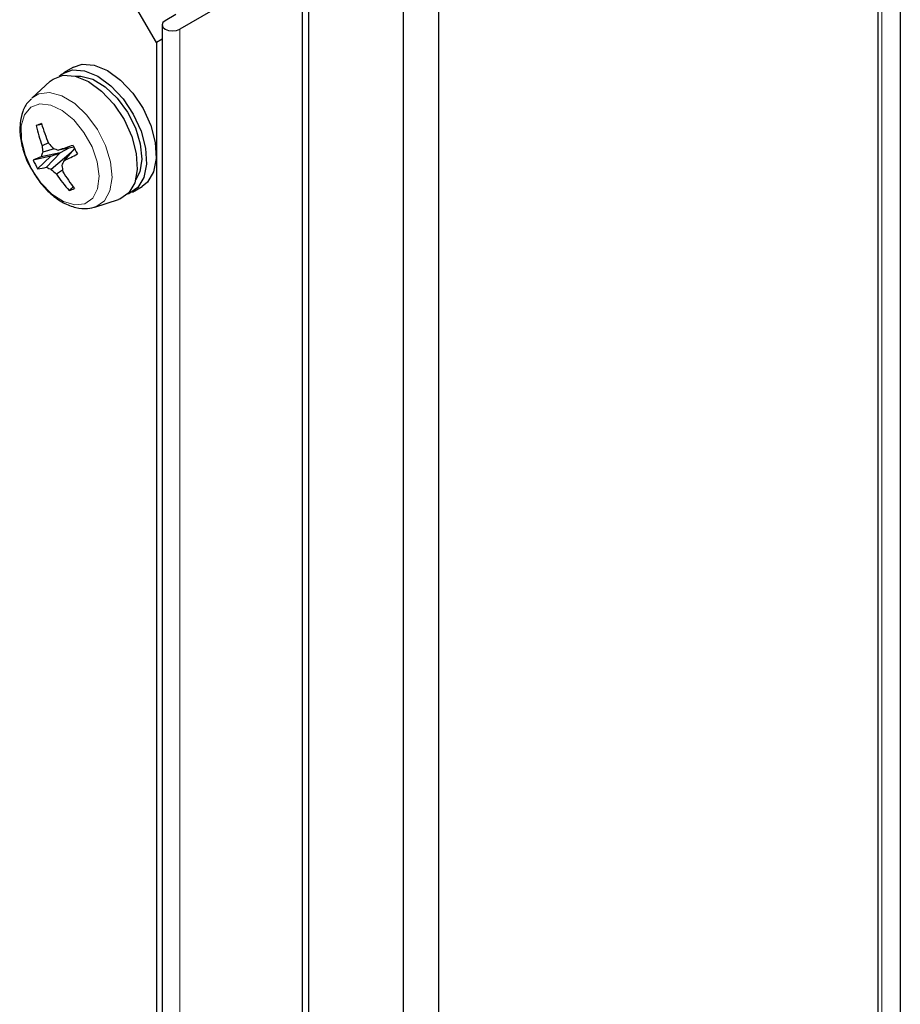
# Paper-space layout 'Blatt4' of a CAD drawing. Header units: millimetres. Extents: x 5 to 418, y 2 to 292.
# Tile 60 of 79: x 270 to 296, y 174 to 202. Entities that reach past the tile are written whole.
import ezdxf

# ---------------------------------------------------------------- set-up
doc = ezdxf.new("R2010")
doc.units = ezdxf.units.MM

psp = doc.layouts.new('Blatt4')

# ---------------------------------------------------------------- linework, layer by layer
at = {"color": 7, "linetype": 'Continuous', "lineweight": 25}
for p, q in [((295.442, 214.638), (295.442, 141.802)), ((296.095, 213.425), (296.095, 167.045)), ((281.64, 206.462), (281.64, 134.606)), ((282.67, 206.567), (282.67, 134.711)), ((278.892, 204.875), (278.892, 133.02)), ((278.711, 204.281), (275.147, 202.223)), ((278.711, 204.281), (278.711, 132.425)), ((274.468, 201.831), (273.902, 202.811)), ((275.034, 202.648), (274.723, 202.468)), ((274.635, 202.346), (274.635, 130.49)), ((274.635, 201.928), (274.468, 201.831)), ((274.468, 201.831), (274.468, 131.041)), ((272.054, 201.114), (271.771, 200.95)), ((271.385, 200.71), (270.847, 200.22)), ((271.137, 199.454), (270.977, 199.417)), ((271.673, 198.631), (271.119, 198.513)), ((271.329, 198.916), (271.147, 198.833)), ((271.501, 198.744), (271.163, 198.642)), ((271.673, 198.631), (271.273, 198.208)), ((271.4, 198.529), (271.673, 198.631)), ((271.99, 198.64), (271.414, 198.146)), ((272.072, 198.791), (271.625, 198.703)), ((271.927, 198.762), (271.673, 198.631)), ((272.09, 198.755), (271.78, 198.397)), ((271.4, 198.529), (270.888, 198.411)), ((271.4, 198.529), (271.015, 198.16)), ((271.743, 198.121), (271.564, 198.007)), ((272.045, 197.639), (271.931, 197.53)), ((273.771, 197.486), (274.054, 197.65)), ((272.677, 197.051), (273.37, 197.273)), ((273.402, 197.284), (273.37, 197.273)), ((273.67, 197.439), (273.627, 197.424))]:
    psp.add_line(p, q, dxfattribs=at)
at = {"color": 7, "linetype": 'Continuous', "lineweight": 18}
for p, q in [((295.56, 214.475), (295.56, 141.639)), ((275.147, 130.368), (275.147, 202.223))]:
    psp.add_line(p, q, dxfattribs=at)
at = {"color": 7, "linetype": 'Continuous', "lineweight": 25, "flags": 128}
for points in [[(274.723, 202.468), (274.657, 202.412), (274.635, 202.346), (274.657, 202.28), (274.723, 202.223), (274.82, 202.186), (274.935, 202.173), (275.049, 202.186), (275.147, 202.223)], [(271.646, 200.857), (271.731, 200.926), (272.029, 201.037), (272.381, 201.013), (272.762, 200.857), (273.144, 200.578), (273.498, 200.199), (273.798, 199.747), (274.022, 199.256), (274.154, 198.762), (274.182, 198.302), (274.106, 197.91), (273.931, 197.615), (273.67, 197.439), (273.67, 197.439)], [(272.054, 201.114), (272.311, 201.2), (272.664, 201.177), (273.045, 201.02), (273.427, 200.742), (273.781, 200.363), (274.081, 199.911), (274.305, 199.42), (274.437, 198.926), (274.465, 198.466), (274.389, 198.073), (274.214, 197.778), (274.054, 197.65)], [(271.385, 200.71), (271.463, 200.771), (271.76, 200.882), (272.112, 200.858), (272.493, 200.701), (272.875, 200.423), (273.229, 200.044), (273.53, 199.592), (273.754, 199.101), (273.885, 198.607), (273.914, 198.147), (273.838, 197.755), (273.663, 197.46), (273.402, 197.284), (273.402, 197.284)], [(272.117, 200.857), (272.271, 200.859), (272.621, 200.764), (272.983, 200.545), (273.328, 200.218), (273.628, 199.81), (273.858, 199.354), (274.001, 198.888), (274.043, 198.447), (273.983, 198.07), (273.863, 197.833)]]:
    psp.add_lwpolyline(points, dxfattribs=at)
at = {"color": 7, "linetype": 'Continuous', "lineweight": 18, "flags": 128}
for points in [[(270.853, 200.226), (271.048, 200.343), (271.365, 200.383), (271.723, 200.286), (272.094, 200.061), (272.448, 199.726), (272.755, 199.309), (272.991, 198.842), (273.137, 198.363), (273.18, 197.912), (273.118, 197.526), (272.956, 197.234), (272.706, 197.061), (272.669, 197.049)], [(272.392, 197.148), (272.619, 197.308), (272.761, 197.582), (272.806, 197.945), (272.75, 198.364), (272.598, 198.802), (272.363, 199.221), (272.066, 199.583), (271.734, 199.856), (271.396, 200.016), (271.082, 200.048), (270.819, 199.95), (270.633, 199.73), (270.538, 199.408), (270.543, 199.013), (270.649, 198.579), (270.844, 198.146), (271.113, 197.751), (271.431, 197.43), (271.77, 197.211), (272.1, 197.114), (272.392, 197.148)]]:
    psp.add_lwpolyline(points, dxfattribs=at)
at = {"color": 7, "linetype": 'Continuous', "lineweight": 25}
for centre, radius, start, end in [((274.809, 189.412), 10.715, 110.0824, 110.9606), ((275.063, 200.291), 4.179, 192.0606, 200.4093), ((276.961, 201.232), 6.09, 196.7653, 202.4763), ((273.189, 197.862), 2.17, 158.9452, 162.5447), ((274.699, 199.05), 3.559, 183.4885, 186.5817), ((275.497, 202.546), 5.531, 221.1875, 223.2518), ((273.492, 204.506), 6.096, 250.6089, 252.1691), ((278.368, 179.334), 20.509, 107.9538, 109.194), ((277.672, 201.53), 6.234, 205.5212, 208.1038), ((272.519, 195.05), 3.736, 112.0204, 115.8865), ((274.735, 200.198), 4.241, 204.9141, 208.7109), ((279.198, 195.04), 8.143, 155.6519, 156.7123), ((269.065, 204.325), 6.519, 294.6037, 298.4656), ((270.894, 199.543), 1.388, 274.9938, 285.8438), ((272.334, 200.429), 2.462, 244.4734, 248.0687), ((274.132, 200.937), 3.896, 225.7692, 228.7686), ((276.747, 199.07), 5.092, 189.1539, 191.2369), ((276.603, 201.013), 5.67, 211.1837, 217.173), ((274.95, 200.226), 4.049, 213.2404, 221.7671), ((270.776, 200.848), 3.513, 289.1822, 291.8608)]:
    psp.add_arc(centre, radius, start, end, dxfattribs=at)
for points, knots in [([(270.835, 200.189), (270.804, 200.165), (270.688, 200.072), (270.571, 199.823), (270.491, 199.472), (270.503, 199.061), (270.614, 198.621), (270.739, 198.294), (270.842, 198.141), (270.855, 198.121)], [0, 0, 0, 0, 0.059416, 0.225095, 0.397952, 0.583924, 0.777643, 0.971428, 1, 1, 1, 1]), ([(270.855, 198.121), (270.927, 198.003), (271.083, 197.746), (271.399, 197.419), (271.754, 197.164), (272.116, 197.023), (272.444, 196.989), (272.635, 197.042), (272.718, 197.066)], [0, 0, 0, 0, 0.158357, 0.34559, 0.536148, 0.711622, 0.875191, 1, 1, 1, 1])]:
    psp.add_open_spline(points, degree=3, knots=knots, dxfattribs=at)

doc.saveas('drawing.dxf')
